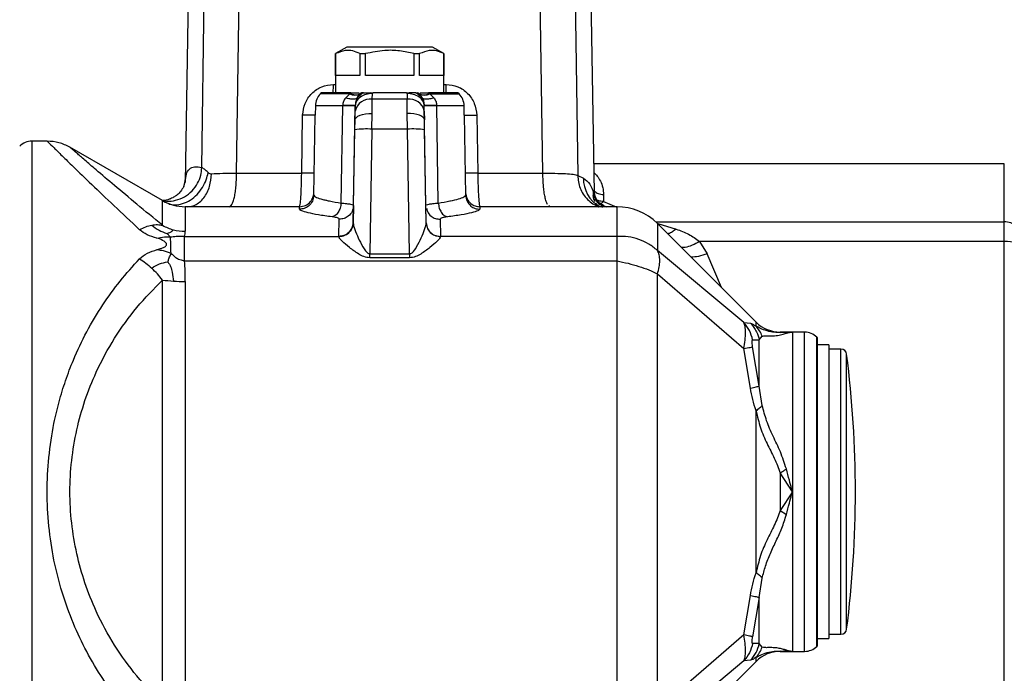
# Model space of a CAD drawing. Header units: millimetres. Extents: x 326 to 3842, y 152 to 2620.
# Tile 34 of 53: x 1568 to 1740, y 2306 to 2421. Entities that reach past the tile are written whole.
import ezdxf

# ---------------------------------------------------------------- set-up
doc = ezdxf.new("R2010")
doc.units = ezdxf.units.MM

msp = doc.modelspace()

# ---------------------------------------------------------------- linework, layer by layer
at = {"color": 7, "linetype": 'Continuous', "lineweight": 25}
for p, q in [((1597.57, 2441.11), (1596.72, 2392.15)), ((1599.66, 2394.8), (1600.33, 2441.11)), ((1605.76, 2393.82), (1606.48, 2441.11)), ((1659.46, 2393.82), (1658.73, 2441.11)), ((1664.88, 2441.11), (1665.57, 2393.4)), ((1668.52, 2390.34), (1667.64, 2441.11)), ((1625.11, 2415.93), (1623.11, 2414.78)), ((1640.11, 2415.93), (1625.11, 2415.93)), ((1642.11, 2414.78), (1640.11, 2415.93)), ((1623.11, 2414.78), (1623.11, 2407.93)), ((1623.11, 2414.78), (1623.12, 2414.78)), ((1623.12, 2410.93), (1623.12, 2414.78)), ((1627.37, 2414.78), (1627.37, 2410.93)), ((1627.37, 2414.78), (1628.36, 2414.78)), ((1628.36, 2410.93), (1628.36, 2414.78)), ((1636.85, 2414.78), (1636.85, 2410.93)), ((1636.85, 2414.78), (1637.85, 2414.78)), ((1637.85, 2410.93), (1637.85, 2414.78)), ((1642.09, 2414.78), (1642.09, 2410.93)), ((1642.09, 2414.78), (1642.11, 2414.78)), ((1642.11, 2407.93), (1642.11, 2414.78)), ((1627.37, 2410.93), (1623.12, 2410.93)), ((1636.85, 2410.93), (1628.36, 2410.93)), ((1642.09, 2410.93), (1637.85, 2410.93)), ((1620.66, 2407.93), (1620.44, 2407.72)), ((1625.79, 2407.93), (1620.66, 2407.93)), ((1625.6, 2407.72), (1624.83, 2407)), ((1625.64, 2407.77), (1625.6, 2407.72)), ((1625.79, 2407.93), (1625.64, 2407.77)), ((1626.91, 2407.04), (1627.43, 2407.76)), ((1627.45, 2407.77), (1627.61, 2407.93)), ((1628.04, 2407.93), (1628.24, 2407.93)), ((1629.2, 2407.93), (1629.73, 2407.93)), ((1629.52, 2404.3), (1629.55, 2406.77)), ((1629.55, 2406.77), (1629.57, 2407.77)), ((1635.66, 2406.77), (1629.55, 2406.77)), ((1629.73, 2407.93), (1629.57, 2407.77)), ((1635.49, 2407.93), (1629.73, 2407.93)), ((1635.65, 2407.77), (1635.49, 2407.93)), ((1635.49, 2407.93), (1636.02, 2407.93)), ((1636.02, 2407.93), (1635.65, 2407.77)), ((1635.65, 2407.77), (1635.66, 2406.77)), ((1635.69, 2404.3), (1635.66, 2406.77)), ((1637.61, 2407.93), (1637.77, 2407.77)), ((1637.61, 2407.93), (1637.65, 2407.93)), ((1639.57, 2407.77), (1639.43, 2407.93)), ((1644.55, 2407.93), (1639.43, 2407.93)), ((1639.62, 2407.72), (1639.57, 2407.77)), ((1640.38, 2407), (1639.62, 2407.72)), ((1644.77, 2407.72), (1644.55, 2407.93)), ((1619.57, 2405.65), (1619.54, 2403.99)), ((1624.1, 2388.58), (1624.36, 2405.65)), ((1624.36, 2405.65), (1624.36, 2405.67)), ((1626.26, 2388.15), (1626.57, 2405.65)), ((1626.57, 2405.7), (1626.55, 2404.7)), ((1626.57, 2405.7), (1626.57, 2405.65)), ((1638.66, 2404.7), (1638.65, 2405.7)), ((1638.65, 2405.7), (1638.65, 2405.65)), ((1638.95, 2388.15), (1638.65, 2405.65)), ((1640.85, 2405.65), (1640.85, 2405.67)), ((1641.12, 2388.58), (1640.85, 2405.65)), ((1645.68, 2403.99), (1645.65, 2405.65)), ((1617.17, 2393.83), (1617.34, 2403.99)), ((1619.29, 2389.95), (1619.54, 2403.99)), ((1626.49, 2401.43), (1626.52, 2403.16)), ((1626.52, 2403.16), (1626.55, 2404.7)), ((1629.49, 2401.54), (1629.52, 2404.3)), ((1635.72, 2401.54), (1635.69, 2404.3)), ((1638.66, 2404.7), (1638.69, 2403.16)), ((1638.72, 2401.43), (1638.69, 2403.16)), ((1645.68, 2403.99), (1645.92, 2389.95)), ((1647.87, 2403.99), (1648.05, 2393.83)), ((1626.21, 2385.08), (1626.49, 2401.43)), ((1629.49, 2401.54), (1629.11, 2379.68)), ((1635.72, 2401.54), (1629.49, 2401.54)), ((1636.1, 2379.68), (1635.72, 2401.54)), ((1639.01, 2385.08), (1638.72, 2401.43)), ((1572.54, 2399.43), (1569.85, 2399.43)), ((1592.75, 2389.01), (1576.54, 2398.36)), ((1740.36, 2395.43), (1668.44, 2395.43)), ((1605.76, 2393.82), (1617.17, 2393.83)), ((1665.57, 2393.4), (1666.56, 2392.95)), ((1668.36, 2390.35), (1668.52, 2390.42)), ((1610.56, 2387.93), (1596.75, 2387.93)), ((1616.8, 2387.93), (1610.56, 2387.93)), ((1616.79, 2387.5), (1616.8, 2387.93)), ((1626.26, 2388.15), (1626.21, 2385.1)), ((1639.01, 2385.1), (1638.95, 2388.15)), ((1648.41, 2387.93), (1648.42, 2387.5)), ((1654.65, 2387.93), (1648.41, 2387.93)), ((1672.46, 2387.93), (1654.65, 2387.93)), ((1660.74, 2387.93), (1660.51, 2388.12)), ((1668.85, 2388.39), (1668.75, 2388.55)), ((1670.09, 2388.14), (1669.92, 2388.07)), ((1670.09, 2388.14), (1670.6, 2387.93)), ((1623.71, 2382.72), (1623.76, 2385.73)), ((1626.21, 2385.1), (1626.21, 2385.08)), ((1639.01, 2385.08), (1639.01, 2385.1)), ((1641.45, 2385.73), (1641.5, 2382.72)), ((1696.85, 2367.69), (1679.54, 2385)), ((1740.36, 2381.84), (1740.36, 2385.28)), ((1596.61, 2378.44), (1596.61, 2382.72)), ((1596.61, 2382.72), (1623.71, 2382.72)), ((1623.71, 2382.71), (1623.71, 2382.72)), ((1641.5, 2382.72), (1641.51, 2382.71)), ((1672.46, 2382.72), (1641.5, 2382.72)), ((1686.95, 2381.84), (1688.27, 2379.67)), ((1740.36, 2381.84), (1686.95, 2381.84)), ((1740.36, 2294.03), (1740.36, 2381.84)), ((1629.11, 2379.68), (1636.1, 2379.68)), ((1636.1, 2378.96), (1629.11, 2378.96)), ((1694.69, 2367.61), (1679.54, 2380.28)), ((1596.61, 2378.44), (1672.46, 2378.44)), ((1672.46, 2297.43), (1672.46, 2378.44)), ((1679.54, 2299.7), (1679.54, 2376.17)), ((1679.54, 2376.17), (1694.69, 2363.04)), ((1592.75, 2300.8), (1592.75, 2375.07)), ((1596.75, 2374.82), (1596.75, 2301.05)), ((1694.69, 2367.61), (1695.86, 2367.5)), ((1697.41, 2364.56), (1697.91, 2365.2)), ((1703.21, 2365.93), (1701.09, 2365.93)), ((1701.09, 2365.89), (1703.21, 2365.93)), ((1705.36, 2365.93), (1703.21, 2365.93)), ((1703.21, 2365.93), (1703.21, 2337.93)), ((1696.24, 2364.56), (1697.41, 2364.56)), ((1697.41, 2356.47), (1697.41, 2364.56)), ((1707.61, 2364.93), (1707.49, 2365.06)), ((1707.61, 2337.93), (1707.61, 2364.93)), ((1709.61, 2363.68), (1707.61, 2363.68)), ((1709.61, 2363.68), (1709.61, 2312.18)), ((1695.86, 2356.13), (1694.69, 2363.04)), ((1697.41, 2356.47), (1696.24, 2363.37)), ((1711.73, 2362.93), (1709.61, 2362.93)), ((1697.91, 2353.08), (1697.41, 2356.47)), ((1696.85, 2323.72), (1696.85, 2352.15)), ((1701.09, 2341.24), (1701.09, 2334.63)), ((1703.21, 2337.93), (1701.09, 2341.24)), ((1703.21, 2337.93), (1701.09, 2334.63)), ((1703.21, 2337.93), (1703.21, 2309.93)), ((1707.61, 2310.93), (1707.61, 2337.93)), ((1701.09, 2334.63), (1702.15, 2333.93)), ((1697.41, 2319.4), (1697.91, 2322.79)), ((1694.69, 2312.82), (1695.86, 2319.74)), ((1697.41, 2319.4), (1696.24, 2312.5)), ((1697.41, 2311.3), (1697.41, 2319.4)), ((1694.69, 2312.82), (1679.54, 2299.7)), ((1707.61, 2312.18), (1709.61, 2312.18)), ((1709.61, 2312.93), (1711.73, 2312.93)), ((1697.41, 2311.3), (1696.24, 2311.31)), ((1697.91, 2310.67), (1697.41, 2311.3)), ((1703.21, 2309.93), (1701.09, 2309.97)), ((1701.09, 2309.93), (1703.21, 2309.93)), ((1703.21, 2309.93), (1705.36, 2309.93)), ((1707.49, 2310.81), (1707.61, 2310.93)), ((1694.69, 2308.26), (1679.54, 2295.59)), ((1689.03, 2300.36), (1696.85, 2308.18)), ((1695.86, 2308.37), (1694.69, 2308.26))]:
    msp.add_line(p, q, dxfattribs=at)
at = {"color": 8, "linetype": 'Continuous', "lineweight": 25}
for p, q in [((1622.73, 2409.39), (1623.11, 2409.39)), ((1642.11, 2409.39), (1642.48, 2409.39)), ((1625.6, 2407.72), (1620.44, 2407.72)), ((1639.62, 2407.72), (1644.77, 2407.72)), ((1624.36, 2405.65), (1619.57, 2405.65)), ((1645.65, 2405.65), (1640.85, 2405.65)), ((1569.85, 2399.43), (1569.85, 2276.43)), ((1740.36, 2385.28), (1740.36, 2395.43)), ((1596.93, 2393.64), (1596.77, 2392.72)), ((1592.75, 2384.67), (1592.75, 2389.01)), ((1596.75, 2387.93), (1596.75, 2383.62)), ((1669.92, 2388.07), (1669.87, 2387.82)), ((1670.11, 2388.84), (1672.29, 2387.93)), ((1672.46, 2382.72), (1672.46, 2387.93)), ((1679.25, 2385.28), (1740.36, 2385.28)), ((1679.54, 2385), (1679.54, 2380.28)), ((1679.62, 2385), (1682.83, 2384)), ((1690.79, 2373.75), (1688.27, 2379.67)), ((1696.85, 2366.97), (1696.85, 2367.69)), ((1701.09, 2365.93), (1701.09, 2365.89)), ((1705.36, 2309.93), (1705.36, 2365.93)), ((1707.49, 2310.81), (1707.49, 2365.06)), ((1711.73, 2337.93), (1711.73, 2362.93)), ((1712.72, 2313.81), (1712.72, 2362.06)), ((1711.73, 2312.93), (1711.73, 2337.93)), ((1701.09, 2309.97), (1701.09, 2309.93)), ((1696.85, 2308.18), (1696.85, 2308.9))]:
    msp.add_line(p, q, dxfattribs=at)
at = {"color": 7, "linetype": 'Continuous', "lineweight": 25, "flags": 128}
for points in [[(1626.52, 2403.16), (1626.58, 2403.39), (1626.76, 2403.61), (1627.04, 2403.81), (1627.41, 2403.99), (1627.86, 2404.13), (1628.38, 2404.23), (1628.94, 2404.29), (1629.52, 2404.3)], [(1638.69, 2403.16), (1638.63, 2403.39), (1638.46, 2403.61), (1638.18, 2403.81), (1637.8, 2403.99), (1637.35, 2404.13), (1636.83, 2404.23), (1636.27, 2404.29), (1635.69, 2404.3)], [(1670.11, 2390.07), (1670.11, 2389.92), (1670.11, 2389.77), (1670.11, 2389.62), (1670.11, 2389.47), (1670.11, 2389.31), (1670.11, 2389.16), (1670.11, 2389), (1670.11, 2388.84)]]:
    msp.add_lwpolyline(points, dxfattribs=at)
at = {"color": 8, "linetype": 'Continuous', "lineweight": 25, "flags": 128}
msp.add_lwpolyline([(1596.49, 2391.47), (1596.71, 2392.12), (1596.93, 2393.64)], dxfattribs=at)
at = {"color": 7, "linetype": 'Continuous', "lineweight": 25}
for centre, radius, start, end in [((1622.57, 2405.6), 3, 135, 179), ((1626.48, 2409.25), 1.77, 239.9043, 302.3172), ((1629.15, 2404.14), 2.67, 81.4777, 167.7149), ((1628.44, 2405.58), 1.87, 121.4559, 176.2548), ((1629.57, 2405.65), 3, 157, 179), ((1629.57, 2405.65), 3, 135, 157), ((1628.17, 2407.05), 1.02, 120.0629, 134.937), ((1629.47, 2404.08), 3.69, 88.4823, 122.976), ((1627.94, 2404.53), 3.63, 63.3427, 69.7155), ((1635.74, 2404.08), 3.69, 57.024, 91.5177), ((1636.06, 2404.14), 2.67, 12.2864, 98.5211), ((1637.05, 2407.05), 1.02, 45.063, 59.9371), ((1636.78, 2405.58), 1.87, 3.7452, 58.5441), ((1635.65, 2405.65), 3, 23, 45), ((1638.73, 2409.25), 1.77, 237.6828, 300.0957), ((1635.65, 2405.65), 3, 1, 23), ((1642.65, 2405.6), 3, 1, 45), ((1628.49, 2387.12), 14.45, 86.0374, 97.9589), ((1636.72, 2387.12), 14.45, 82.0411, 93.9626), ((1569.85, 2396.43), 3, 90, 135), ((1596.75, 2395.93), 8, 240, 270), ((1672.46, 2377.93), 10, 45, 90), ((1596.73, 2391.75), 8.12, 240.692, 255.4039), ((1740.39, 2382.1), 3.18, 48.7224, 90.4512), ((1596.75, 2391.83), 8.21, 255.3948, 270.005), ((1740.47, 2376.39), 5.45, 68.2867, 91.1006), ((1596.34, 2402.43), 27.59, 262.5324, 266.5579), ((1596.74, 2408.51), 33.69, 266.4995, 270.0231), ((1701.09, 2371.93), 6, 225, 270), ((1705.36, 2362.93), 3, 45, 90), ((1711.73, 2361.93), 1, 7.2954, 90), ((1524.26, 2337.93), 190, 352.7046, 7.2954), ((1711.73, 2313.93), 1, 270, 352.7046), ((1701.09, 2303.93), 6, 90, 135), ((1705.36, 2312.93), 3, 270, 315)]:
    msp.add_arc(centre, radius, start, end, dxfattribs=at)
at = {"color": 8, "linetype": 'Continuous', "lineweight": 25}
msp.add_arc((1672.41, 2392.92), 5.85, 179.6617, 238.3815, dxfattribs=at)
at = {"color": 7, "linetype": 'Continuous', "lineweight": 25}
for points, knots in [([(1627.37, 2414.78), (1626.95, 2414.96), (1626.11, 2415.34), (1624.67, 2415.43), (1623.68, 2415.01), (1623.12, 2414.78)], [0, 0, 0, 0, 0.297437, 0.601819, 1, 1, 1, 1]), ([(1636.85, 2414.78), (1636.02, 2414.96), (1634.34, 2415.34), (1631.45, 2415.43), (1629.48, 2415.01), (1628.36, 2414.78)], [0, 0, 0, 0, 0.29744, 0.601821, 1, 1, 1, 1]), ([(1642.09, 2414.78), (1641.67, 2414.96), (1640.83, 2415.34), (1639.39, 2415.43), (1638.41, 2415.01), (1637.85, 2414.78)], [0, 0, 0, 0, 0.297442, 0.601825, 1, 1, 1, 1]), ([(1617.34, 2403.99), (1617.43, 2404.69), (1617.61, 2406.1), (1618.85, 2407.88), (1620.62, 2409.14), (1622.03, 2409.31), (1622.73, 2409.39)], [0, 0, 0, 0, 0.250059, 0.499894, 0.74954, 1, 1, 1, 1]), ([(1642.48, 2409.39), (1643.18, 2409.31), (1644.59, 2409.14), (1646.36, 2407.89), (1647.6, 2406.11), (1647.78, 2404.69), (1647.87, 2403.99)], [0, 0, 0, 0, 0.249909, 0.499668, 0.7493887, 1, 1, 1, 1]), ([(1624.83, 2407), (1624.7, 2406.8), (1624.44, 2406.39), (1624.39, 2405.91), (1624.36, 2405.67)], [0, 0, 0, 0, 0.507466, 1, 1, 1, 1]), ([(1626.91, 2407.04), (1626.85, 2406.97), (1626.72, 2406.83), (1626.27, 2406.76), (1625.65, 2406.81), (1625.1, 2406.94), (1624.83, 2407)], [0, 0, 0, 0, 0.247471, 0.500001, 0.75252, 1, 1, 1, 1]), ([(1625.64, 2407.77), (1626.08, 2407.64), (1626.87, 2407.41), (1627.27, 2407.66), (1627.45, 2407.77)], [0, 0, 0, 0, 0.559997, 1, 1, 1, 1]), ([(1625.79, 2407.93), (1625.95, 2407.93), (1626.45, 2407.93), (1627.02, 2407.93), (1627.2, 2407.93), (1627.26, 2407.93)], [0, 0, 0, 0, 0.256438, 0.7741, 1, 1, 1, 1]), ([(1626.91, 2407.04), (1626.81, 2406.83), (1626.63, 2406.44), (1626.59, 2405.94), (1626.57, 2405.7)], [0, 0, 0, 0, 0.526864, 1, 1, 1, 1]), ([(1627.41, 2407.48), (1627.32, 2407.41), (1627.17, 2407.31), (1627, 2407.15), (1626.89, 2407), (1626.83, 2406.89), (1626.81, 2406.82)], [0, 0, 0, 0, 0.3494401, 0.5563992, 0.7614329, 1, 1, 1, 1]), ([(1628, 2407.93), (1627.94, 2407.89), (1627.82, 2407.82), (1627.67, 2407.7), (1627.54, 2407.59), (1627.45, 2407.52), (1627.41, 2407.48)], [0, 0, 0, 0, 0.318874, 0.534505, 0.762583, 1, 1, 1, 1]), ([(1627.46, 2407.18), (1627.44, 2407.24), (1627.42, 2407.35), (1627.41, 2407.44), (1627.41, 2407.48)], [0, 0, 0, 0, 0.519354, 1, 1, 1, 1]), ([(1627.52, 2407.93), (1627.52, 2407.93), (1627.62, 2407.93), (1627.61, 2407.93), (1627.61, 2407.93)], [0, 0, 0, 0, 0.078008, 1, 1, 1, 1]), ([(1628, 2407.93), (1627.94, 2407.93), (1627.77, 2407.93), (1627.7, 2407.93), (1627.66, 2407.93)], [0, 0, 0, 0, 0.414867, 1, 1, 1, 1]), ([(1628, 2407.93), (1628.18, 2407.93), (1628.51, 2407.93), (1628.97, 2407.93), (1629.2, 2407.93)], [0, 0, 0, 0, 0.520741, 1, 1, 1, 1]), ([(1637.21, 2407.93), (1637.12, 2407.93), (1636.91, 2407.93), (1636.49, 2407.93), (1636.15, 2407.93), (1636.02, 2407.93)], [0, 0, 0, 0, 0.275633, 0.712807, 1, 1, 1, 1]), ([(1637.21, 2407.93), (1637.28, 2407.89), (1637.39, 2407.82), (1637.54, 2407.7), (1637.68, 2407.59), (1637.76, 2407.52), (1637.8, 2407.48)], [0, 0, 0, 0, 0.318874, 0.534505, 0.762583, 1, 1, 1, 1]), ([(1637.21, 2407.93), (1637.27, 2407.93), (1637.43, 2407.93), (1637.51, 2407.93), (1637.56, 2407.93)], [0, 0, 0, 0, 0.413852, 1, 1, 1, 1]), ([(1637.75, 2407.18), (1637.77, 2407.24), (1637.8, 2407.35), (1637.8, 2407.44), (1637.8, 2407.48)], [0, 0, 0, 0, 0.519354, 1, 1, 1, 1]), ([(1637.77, 2407.77), (1638, 2407.64), (1638.42, 2407.41), (1639.22, 2407.66), (1639.57, 2407.77)], [0, 0, 0, 0, 0.560005, 1, 1, 1, 1]), ([(1637.8, 2407.48), (1637.9, 2407.41), (1638.04, 2407.31), (1638.21, 2407.15), (1638.33, 2407), (1638.38, 2406.89), (1638.41, 2406.82)], [0, 0, 0, 0, 0.3494401, 0.5563992, 0.7614329, 1, 1, 1, 1]), ([(1637.96, 2407.93), (1637.97, 2407.93), (1638.11, 2407.93), (1638.65, 2407.93), (1639.22, 2407.93), (1639.43, 2407.93)], [0, 0, 0, 0, 0.07894, 0.664836, 1, 1, 1, 1]), ([(1640.38, 2407), (1640.11, 2406.94), (1639.57, 2406.81), (1638.95, 2406.76), (1638.49, 2406.83), (1638.37, 2406.97), (1638.31, 2407.04)], [0, 0, 0, 0, 0.24748, 0.500002, 0.752524, 1, 1, 1, 1]), ([(1638.31, 2407.04), (1638.4, 2406.83), (1638.58, 2406.44), (1638.62, 2405.94), (1638.65, 2405.7)], [0, 0, 0, 0, 0.526486, 1, 1, 1, 1]), ([(1640.38, 2407), (1640.51, 2406.8), (1640.77, 2406.39), (1640.83, 2405.91), (1640.85, 2405.67)], [0, 0, 0, 0, 0.507497, 1, 1, 1, 1]), ([(1626.57, 2405.7), (1626.54, 2405.7), (1626.48, 2405.68), (1626.03, 2405.67), (1625.33, 2405.67), (1624.68, 2405.67), (1624.36, 2405.67)], [0, 0, 0, 0, 0.24691, 0.499997, 0.753094, 1, 1, 1, 1]), ([(1626.57, 2405.65), (1626.54, 2405.65), (1626.48, 2405.64), (1626.03, 2405.64), (1625.33, 2405.64), (1624.68, 2405.65), (1624.36, 2405.65)], [0, 0, 0, 0, 0.246915, 0.499998, 0.753095, 1, 1, 1, 1]), ([(1640.85, 2405.67), (1640.53, 2405.67), (1639.88, 2405.67), (1639.19, 2405.67), (1638.73, 2405.68), (1638.67, 2405.7), (1638.65, 2405.7)], [0, 0, 0, 0, 0.246906, 0.500003, 0.75309, 1, 1, 1, 1]), ([(1640.85, 2405.65), (1640.53, 2405.65), (1639.88, 2405.64), (1639.19, 2405.64), (1638.73, 2405.64), (1638.67, 2405.65), (1638.65, 2405.65)], [0, 0, 0, 0, 0.246905, 0.500002, 0.753085, 1, 1, 1, 1]), ([(1619.54, 2403.99), (1619.5, 2403.98), (1619.42, 2403.97), (1618.84, 2403.97), (1618.12, 2403.98), (1617.6, 2403.98), (1617.34, 2403.99)], [0, 0, 0, 0, 0.279668, 0.559353, 0.779682, 1, 1, 1, 1]), ([(1645.68, 2403.99), (1645.72, 2403.98), (1645.8, 2403.97), (1646.37, 2403.97), (1647.09, 2403.98), (1647.61, 2403.98), (1647.87, 2403.99)], [0, 0, 0, 0, 0.279668, 0.559353, 0.779682, 1, 1, 1, 1]), ([(1576.54, 2398.36), (1575.91, 2398.67), (1574.65, 2399.29), (1573.25, 2399.39), (1572.54, 2399.43)], [0, 0, 0, 0, 0.500002, 1, 1, 1, 1]), ([(1572.54, 2399.43), (1572.6, 2399.38), (1572.72, 2399.26), (1573.65, 2398.34), (1575.1, 2396.92), (1577.26, 2394.81), (1580.28, 2391.9), (1584.18, 2388.18), (1587.22, 2385.33), (1588.75, 2383.9)], [0, 0, 0, 0, 0.125056, 0.251475, 0.375036, 0.502176, 0.666329, 0.832143, 1, 1, 1, 1]), ([(1592.75, 2384.67), (1591.23, 2385.92), (1588.2, 2388.42), (1584.3, 2391.7), (1581.27, 2394.28), (1579.1, 2396.14), (1577.65, 2397.4), (1576.72, 2398.21), (1576.6, 2398.31), (1576.54, 2398.36)], [0, 0, 0, 0, 0.17002, 0.337447, 0.502195, 0.628764, 0.751515, 0.876498, 1, 1, 1, 1]), ([(1596.93, 2393.64), (1597.09, 2393.98), (1597.41, 2394.64), (1598.33, 2395.03), (1599.22, 2394.88), (1599.66, 2394.8)], [0, 0, 0, 0, 0.333473, 0.666691, 1, 1, 1, 1]), ([(1600.77, 2393.92), (1600.53, 2394.14), (1600.06, 2394.56), (1599.79, 2394.72), (1599.66, 2394.8)], [0, 0, 0, 0, 0.50388, 1, 1, 1, 1]), ([(1600.77, 2393.92), (1600.86, 2393.86), (1601.03, 2393.73), (1601.24, 2393.71), (1601.34, 2393.71)], [0, 0, 0, 0, 0.508217, 1, 1, 1, 1]), ([(1601.34, 2393.71), (1601.97, 2393.74), (1603.22, 2393.8), (1604.91, 2393.82), (1605.76, 2393.82)], [0, 0, 0, 0, 0.50125, 1, 1, 1, 1]), ([(1604.48, 2387.93), (1604.64, 2388), (1604.88, 2388.12), (1605.18, 2388.85), (1605.38, 2389.6), (1605.55, 2390.55), (1605.71, 2391.93), (1605.74, 2393.08), (1605.76, 2393.82)], [0, 0, 0, 0, 0.239605, 0.368454, 0.500001, 0.631549, 0.760399, 1, 1, 1, 1]), ([(1616.8, 2387.93), (1616.84, 2388.02), (1616.92, 2388.21), (1617.03, 2389.56), (1617.13, 2391.5), (1617.15, 2393.05), (1617.17, 2393.83)], [0, 0, 0, 0, 0.249661, 0.499502, 0.749663, 1, 1, 1, 1]), ([(1619.36, 2393.83), (1619.33, 2393.82), (1619.26, 2393.81), (1618.77, 2393.81), (1618.05, 2393.81), (1617.46, 2393.82), (1617.17, 2393.83)], [0, 0, 0, 0, 0.250005, 0.499997, 0.749999, 1, 1, 1, 1]), ([(1648.05, 2393.83), (1647.75, 2393.82), (1647.16, 2393.81), (1646.44, 2393.81), (1645.95, 2393.81), (1645.88, 2393.82), (1645.85, 2393.83)], [0, 0, 0, 0, 0.250001, 0.500004, 0.749995, 1, 1, 1, 1]), ([(1648.05, 2393.83), (1648.06, 2393.05), (1648.09, 2391.5), (1648.18, 2389.56), (1648.29, 2388.2), (1648.37, 2388.02), (1648.41, 2387.93)], [0, 0, 0, 0, 0.250722, 0.501005, 0.750758, 1, 1, 1, 1]), ([(1648.05, 2393.83), (1649.58, 2393.83), (1652.4, 2393.83), (1656.2, 2393.83), (1658.46, 2393.83), (1659.46, 2393.82)], [0, 0, 0, 0, 0.40197, 0.735305, 1, 1, 1, 1]), ([(1659.46, 2393.82), (1660.18, 2393.82), (1661.64, 2393.8), (1663.47, 2393.75), (1664.89, 2393.64), (1665.35, 2393.48), (1665.57, 2393.4)], [0, 0, 0, 0, 0.24822, 0.497504, 0.748089, 1, 1, 1, 1]), ([(1666.56, 2392.95), (1666.97, 2392.64), (1667.81, 2391.99), (1668.17, 2390.9), (1668.36, 2390.35)], [0, 0, 0, 0, 0.485733, 1, 1, 1, 1]), ([(1596.49, 2391.47), (1596.33, 2391.19), (1596.06, 2390.69), (1595.44, 2390.07), (1594.93, 2389.71), (1594.5, 2389.47), (1594.11, 2389.3), (1593.62, 2389.13), (1593.09, 2389.02), (1592.87, 2389.01), (1592.75, 2389)], [0, 0, 0, 0, 0.186226, 0.321301, 0.404584, 0.458103, 0.542128, 0.660249, 0.812738, 1, 1, 1, 1]), ([(1619.29, 2389.95), (1619.24, 2389.59), (1619.14, 2388.86), (1618.47, 2388.06), (1617.65, 2387.58), (1617.08, 2387.53), (1616.79, 2387.5)], [0, 0, 0, 0, 0.279629, 0.559252, 0.779627, 1, 1, 1, 1]), ([(1616.8, 2387.93), (1617.16, 2387.98), (1617.89, 2388.07), (1618.71, 2388.73), (1619.2, 2389.53), (1619.27, 2390.1), (1619.3, 2390.39)], [0, 0, 0, 0, 0.2796246, 0.5592544, 0.7796259, 1, 1, 1, 1]), ([(1619.29, 2389.95), (1619.35, 2389.85), (1619.47, 2389.67), (1620.3, 2389.37), (1621.15, 2389.14), (1621.66, 2389.02), (1621.95, 2388.96), (1622.63, 2388.82), (1623.38, 2388.7), (1624.1, 2388.58)], [0, 0, 0, 0, 0.249772, 0.49923, 0.624836, 0.711227, 0.736659, 0.750239, 1, 1, 1, 1]), ([(1641.12, 2388.58), (1641.83, 2388.7), (1642.59, 2388.82), (1643.76, 2389.07), (1644.77, 2389.32), (1645.74, 2389.67), (1645.86, 2389.85), (1645.92, 2389.95)], [0, 0, 0, 0, 0.250058, 0.263542, 0.499806, 0.750392, 1, 1, 1, 1]), ([(1645.91, 2390.39), (1645.97, 2390.03), (1646.07, 2389.3), (1646.74, 2388.5), (1647.56, 2388.02), (1648.13, 2387.96), (1648.41, 2387.93)], [0, 0, 0, 0, 0.279628, 0.559253, 0.779627, 1, 1, 1, 1]), ([(1645.92, 2389.95), (1645.97, 2389.59), (1646.08, 2388.86), (1646.75, 2388.06), (1647.56, 2387.58), (1648.13, 2387.53), (1648.42, 2387.5)], [0, 0, 0, 0, 0.279631, 0.559256, 0.779633, 1, 1, 1, 1]), ([(1668.36, 2390.35), (1668.39, 2390.1), (1668.44, 2389.62), (1668.78, 2388.96), (1669.27, 2388.4), (1669.71, 2388.18), (1669.92, 2388.07)], [0, 0, 0, 0, 0.250004, 0.500009, 0.750006, 1, 1, 1, 1]), ([(1670.09, 2388.14), (1669.84, 2388.27), (1669.36, 2388.52), (1668.71, 2389.29), (1668.6, 2389.99), (1668.52, 2390.42)], [0, 0, 0, 0, 0.280813, 0.561623, 1, 1, 1, 1]), ([(1624.1, 2388.58), (1624.05, 2388.28), (1623.96, 2387.68), (1623.58, 2386.92), (1623.08, 2386.35), (1622.7, 2386.22), (1622.5, 2386.15)], [0, 0, 0, 0, 0.25, 0.500004, 0.749999, 1, 1, 1, 1]), ([(1626.26, 2388.15), (1626.21, 2387.79), (1626.1, 2387.08), (1625.43, 2386.28), (1624.62, 2385.81), (1624.05, 2385.76), (1623.76, 2385.73)], [0, 0, 0, 0, 0.2796267, 0.5592558, 0.7796271, 1, 1, 1, 1]), ([(1624.1, 2388.58), (1624.42, 2388.55), (1625.06, 2388.49), (1625.74, 2388.39), (1626.18, 2388.27), (1626.23, 2388.19), (1626.26, 2388.15)], [0, 0, 0, 0, 0.249943, 0.500375, 0.749985, 1, 1, 1, 1]), ([(1641.12, 2388.58), (1641.16, 2388.28), (1641.25, 2387.68), (1641.63, 2386.92), (1642.13, 2386.35), (1642.52, 2386.22), (1642.71, 2386.15)], [0, 0, 0, 0, 0.25, 0.500004, 0.749999, 1, 1, 1, 1]), ([(1669.4, 2387.93), (1669.19, 2388.08), (1668.93, 2388.27), (1668.87, 2388.37), (1668.85, 2388.39)], [0, 0, 0, 0, 0.786805, 1, 1, 1, 1]), ([(1670.11, 2388.84), (1669.95, 2388.7), (1669.63, 2388.42), (1669.34, 2388.48), (1669.19, 2388.5)], [0, 0, 0, 0, 0.494869, 1, 1, 1, 1]), ([(1622.5, 2386.15), (1621.66, 2386.26), (1619.98, 2386.49), (1618.2, 2386.87), (1617.01, 2387.22), (1616.87, 2387.4), (1616.79, 2387.5)], [0, 0, 0, 0, 0.249413, 0.499626, 0.748742, 1, 1, 1, 1]), ([(1623.76, 2385.73), (1623.75, 2385.77), (1623.72, 2385.85), (1623.46, 2385.97), (1623.06, 2386.07), (1622.69, 2386.12), (1622.5, 2386.15)], [0, 0, 0, 0, 0.250481, 0.500088, 0.750091, 1, 1, 1, 1]), ([(1642.71, 2386.15), (1642.52, 2386.12), (1642.15, 2386.07), (1641.76, 2385.97), (1641.5, 2385.85), (1641.47, 2385.77), (1641.45, 2385.73)], [0, 0, 0, 0, 0.2504351, 0.5000874, 0.750083, 1, 1, 1, 1]), ([(1648.42, 2387.5), (1648.35, 2387.41), (1648.2, 2387.22), (1647.02, 2386.87), (1645.24, 2386.5), (1643.56, 2386.27), (1642.71, 2386.15)], [0, 0, 0, 0, 0.249363, 0.499569, 0.74876, 1, 1, 1, 1]), ([(1588.75, 2383.9), (1589.11, 2384.09), (1589.84, 2384.45), (1590.53, 2384.62), (1590.88, 2384.7)], [0, 0, 0, 0, 0.496116, 1, 1, 1, 1]), ([(1590.88, 2384.7), (1591.22, 2384.75), (1591.89, 2384.84), (1592.46, 2384.72), (1592.75, 2384.67)], [0, 0, 0, 0, 0.5038902, 1, 1, 1, 1]), ([(1590.88, 2384.7), (1591.28, 2384.37), (1592.06, 2383.74), (1593.06, 2383.41), (1593.54, 2383.26)], [0, 0, 0, 0, 0.521669, 1, 1, 1, 1]), ([(1626.21, 2385.1), (1626.16, 2384.75), (1626.05, 2384.05), (1625.38, 2383.27), (1624.56, 2382.8), (1623.99, 2382.75), (1623.71, 2382.72)], [0, 0, 0, 0, 0.279628, 0.559252, 0.779625, 1, 1, 1, 1]), ([(1623.71, 2382.71), (1624.07, 2382.76), (1624.8, 2382.84), (1625.61, 2383.48), (1626.11, 2384.26), (1626.17, 2384.81), (1626.21, 2385.08)], [0, 0, 0, 0, 0.2796275, 0.5592549, 0.7796287, 1, 1, 1, 1]), ([(1626.21, 2385.08), (1626.22, 2384.93), (1626.25, 2384.6), (1626.55, 2383.72), (1627.07, 2382.47), (1627.71, 2381.17), (1628.26, 2380.28), (1628.62, 2379.88), (1628.86, 2379.73), (1629, 2379.68), (1629.08, 2379.68), (1629.11, 2379.68)], [0, 0, 0, 0, 0.114583, 0.249826, 0.499258, 0.748993, 0.874027, 0.936567, 0.970862, 0.985839, 1, 1, 1, 1]), ([(1636.1, 2379.68), (1636.14, 2379.68), (1636.21, 2379.68), (1636.36, 2379.73), (1636.84, 2380.05), (1637.42, 2381.06), (1638.15, 2382.46), (1638.67, 2383.73), (1638.96, 2384.6), (1638.99, 2384.93), (1639.01, 2385.08)], [0, 0, 0, 0, 0.014061, 0.02892, 0.062876, 0.250142, 0.500234, 0.750139, 0.885392, 1, 1, 1, 1]), ([(1639.06, 2384.62), (1639.05, 2384.64), (1639.03, 2384.66), (1639.01, 2384.65), (1639, 2384.65)], [0, 0, 0, 0, 0.824893, 1, 1, 1, 1]), ([(1639.01, 2385.1), (1639.06, 2384.75), (1639.16, 2384.05), (1639.83, 2383.27), (1640.65, 2382.8), (1641.22, 2382.75), (1641.5, 2382.72)], [0, 0, 0, 0, 0.279628, 0.559252, 0.779625, 1, 1, 1, 1]), ([(1639.01, 2385.08), (1639.06, 2384.73), (1639.16, 2384.03), (1639.83, 2383.26), (1640.65, 2382.79), (1641.22, 2382.74), (1641.51, 2382.71)], [0, 0, 0, 0, 0.279628, 0.559251, 0.779628, 1, 1, 1, 1]), ([(1591.8, 2382.43), (1591.2, 2382.6), (1590.02, 2382.94), (1589.17, 2383.58), (1588.75, 2383.9)], [0, 0, 0, 0, 0.5022366, 1, 1, 1, 1]), ([(1591.8, 2382.43), (1592.22, 2382.51), (1592.93, 2382.66), (1593.78, 2382.64), (1594.12, 2382.63)], [0, 0, 0, 0, 0.598062, 1, 1, 1, 1]), ([(1591.85, 2380.4), (1592.11, 2380.48), (1592.59, 2380.6), (1593.11, 2380.83), (1593.38, 2381.04), (1593.49, 2381.2), (1593.5, 2381.36), (1593.44, 2381.53), (1593.07, 2381.89), (1592.49, 2382.21), (1591.94, 2382.38), (1591.8, 2382.43)], [0, 0, 0, 0, 0.185482, 0.331756, 0.388355, 0.445379, 0.48979, 0.534074, 0.60722, 0.896745, 1, 1, 1, 1]), ([(1593.54, 2383.26), (1593.72, 2383.3), (1594.05, 2383.38), (1594.45, 2383.63), (1594.58, 2383.78), (1594.68, 2383.89)], [0, 0, 0, 0, 0.238088, 0.447453, 1, 1, 1, 1]), ([(1594.12, 2382.63), (1594.06, 2382.7), (1593.95, 2382.81), (1593.8, 2382.97), (1593.67, 2383.11), (1593.58, 2383.21), (1593.54, 2383.26)], [0, 0, 0, 0, 0.333188, 0.556034, 0.780087, 1, 1, 1, 1]), ([(1594.12, 2382.63), (1594.48, 2382.67), (1595.17, 2382.76), (1595.92, 2382.78), (1596.43, 2382.75), (1596.55, 2382.73), (1596.61, 2382.72)], [0, 0, 0, 0, 0.437634, 0.864498, 0.931793, 1, 1, 1, 1]), ([(1594.26, 2379.75), (1594.25, 2380.38), (1594.24, 2381.63), (1594.16, 2382.3), (1594.12, 2382.63)], [0, 0, 0, 0, 0.500405, 1, 1, 1, 1]), ([(1596.61, 2382.72), (1596.67, 2382.88), (1596.79, 2383.18), (1596.75, 2383.47), (1596.75, 2383.62), (1596.75, 2383.62)], [0, 0, 0, 0, 0.506541, 0.975858, 1, 1, 1, 1]), ([(1629.11, 2378.96), (1628.76, 2379.01), (1628.06, 2379.11), (1626.85, 2379.8), (1625.52, 2380.77), (1624.41, 2381.74), (1623.8, 2382.39), (1623.74, 2382.61), (1623.71, 2382.71)], [0, 0, 0, 0, 0.125292, 0.250818, 0.500617, 0.749861, 0.88224, 1, 1, 1, 1]), ([(1641.51, 2382.71), (1641.48, 2382.61), (1641.41, 2382.39), (1640.81, 2381.74), (1639.69, 2380.77), (1638.36, 2379.8), (1637.15, 2379.11), (1636.45, 2379.01), (1636.1, 2378.96)], [0, 0, 0, 0, 0.117912, 0.250498, 0.499579, 0.749462, 0.87489, 1, 1, 1, 1]), ([(1672.46, 2378.44), (1672.46, 2378.94), (1672.46, 2379.94), (1672.46, 2381.2), (1672.46, 2382.2), (1672.46, 2382.55), (1672.46, 2382.72)], [0, 0, 0, 0, 0.250002, 0.5, 0.749998, 1, 1, 1, 1]), ([(1679.54, 2380.28), (1679.05, 2380.67), (1678.07, 2381.45), (1676.31, 2382.24), (1674.43, 2382.72), (1673.12, 2382.72), (1672.46, 2382.72)], [0, 0, 0, 0, 0.249919, 0.499906, 0.74994, 1, 1, 1, 1]), ([(1682.83, 2384), (1683.58, 2383.73), (1685.05, 2383.2), (1686.32, 2382.29), (1686.95, 2381.84)], [0, 0, 0, 0, 0.506667, 1, 1, 1, 1]), ([(1588.75, 2378.79), (1589.18, 2379.15), (1590.04, 2379.87), (1591.24, 2380.23), (1591.85, 2380.4)], [0, 0, 0, 0, 0.497653, 1, 1, 1, 1]), ([(1591.85, 2380.4), (1592.2, 2380.36), (1593.04, 2380.26), (1593.81, 2379.94), (1594.26, 2379.75)], [0, 0, 0, 0, 0.418273, 1, 1, 1, 1]), ([(1593.69, 2378.26), (1593.76, 2378.44), (1593.87, 2378.73), (1594.02, 2379.13), (1594.14, 2379.45), (1594.22, 2379.65), (1594.26, 2379.75)], [0, 0, 0, 0, 0.354158, 0.580098, 0.796684, 1, 1, 1, 1]), ([(1594.26, 2379.75), (1594.51, 2379.55), (1594.84, 2379.27), (1595.19, 2378.92), (1595.47, 2378.77), (1595.93, 2378.63), (1596.35, 2378.51), (1596.61, 2378.44)], [0, 0, 0, 0, 0.3600897, 0.4817538, 0.5301586, 0.7022491, 1, 1, 1, 1]), ([(1629.11, 2378.96), (1629.11, 2379.08), (1629.11, 2379.31), (1629.11, 2379.56), (1629.11, 2379.68)], [0, 0, 0, 0, 0.5000063, 1, 1, 1, 1]), ([(1636.1, 2379.68), (1636.1, 2379.56), (1636.1, 2379.31), (1636.1, 2379.08), (1636.1, 2378.96)], [0, 0, 0, 0, 0.4999937, 1, 1, 1, 1]), ([(1679.54, 2376.17), (1679.65, 2376.57), (1679.89, 2377.38), (1679.98, 2378.5), (1679.89, 2379.5), (1679.65, 2380.02), (1679.54, 2380.28)], [0, 0, 0, 0, 0.247828, 0.5, 0.75217, 1, 1, 1, 1]), ([(1588.75, 2297.08), (1587.59, 2298.36), (1585.31, 2300.87), (1582.21, 2305.16), (1579.45, 2309.77), (1577.05, 2314.84), (1575.1, 2320.21), (1573.64, 2325.95), (1572.75, 2331.87), (1572.44, 2337.93), (1572.75, 2344), (1573.54, 2349.27), (1574.6, 2353.73), (1575.74, 2357.45), (1577.31, 2361.59), (1579.45, 2366.1), (1582.21, 2370.7), (1585.31, 2375), (1587.59, 2377.51), (1588.75, 2378.79)], [0, 0, 0, 0, 0.063387, 0.124186, 0.187757, 0.248939, 0.312496, 0.374264, 0.43746, 0.499976, 0.562491, 0.625688, 0.666706, 0.70845, 0.751059, 0.81224, 0.875813, 0.936611, 1, 1, 1, 1]), ([(1588.75, 2378.79), (1589.11, 2378.55), (1589.84, 2378.08), (1590.53, 2377.46), (1590.88, 2377.15)], [0, 0, 0, 0, 0.496115, 1, 1, 1, 1]), ([(1590.88, 2377.15), (1591.3, 2377.43), (1592.12, 2377.96), (1593.18, 2378.16), (1593.69, 2378.26)], [0, 0, 0, 0, 0.521008, 1, 1, 1, 1]), ([(1593.69, 2378.26), (1593.88, 2377.99), (1594.27, 2377.44), (1594.5, 2376.25), (1594.61, 2375.4), (1594.68, 2374.89)], [0, 0, 0, 0, 0.275791, 0.566204, 1, 1, 1, 1]), ([(1596.75, 2374.82), (1596.75, 2374.85), (1596.75, 2374.94), (1596.75, 2375.23), (1596.76, 2375.79), (1596.77, 2376.92), (1596.68, 2377.83), (1596.61, 2378.44)], [0, 0, 0, 0, 0.024125, 0.07195, 0.238705, 0.493458, 1, 1, 1, 1]), ([(1672.46, 2378.44), (1673.12, 2378.3), (1674.43, 2378.02), (1676.31, 2377.48), (1678.07, 2376.87), (1679.05, 2376.4), (1679.54, 2376.17)], [0, 0, 0, 0, 0.250059, 0.500094, 0.750081, 1, 1, 1, 1]), ([(1592.75, 2375.07), (1592.46, 2375.43), (1591.89, 2376.17), (1591.22, 2376.82), (1590.88, 2377.15)], [0, 0, 0, 0, 0.496112, 1, 1, 1, 1]), ([(1592.75, 2300.8), (1591.23, 2302.36), (1588.2, 2305.45), (1584.3, 2310.89), (1581.27, 2316.41), (1579.11, 2321.85), (1577.65, 2327.05), (1576.75, 2332.43), (1576.44, 2337.93), (1576.75, 2343.44), (1577.65, 2348.82), (1579.11, 2354.02), (1581.27, 2359.46), (1584.3, 2364.98), (1588.2, 2370.42), (1591.23, 2373.51), (1592.75, 2375.07)], [0, 0, 0, 0, 0.0850101, 0.1687231, 0.251097, 0.3143814, 0.3757567, 0.4382487, 0.4999989, 0.5617502, 0.624241, 0.6856177, 0.7489009, 0.8312766, 0.9149898, 1, 1, 1, 1]), ([(1694.69, 2363.04), (1694.77, 2363.54), (1694.93, 2364.56), (1695, 2365.88), (1694.93, 2366.96), (1694.77, 2367.4), (1694.69, 2367.61)], [0, 0, 0, 0, 0.24383, 0.500171, 0.755519, 1, 1, 1, 1]), ([(1696.24, 2364.56), (1696.09, 2365.12), (1695.8, 2366.26), (1695.06, 2367.16), (1694.69, 2367.61)], [0, 0, 0, 0, 0.499999, 1, 1, 1, 1]), ([(1695.86, 2367.5), (1695.98, 2367.47), (1696.21, 2367.41), (1696.63, 2367.11), (1696.85, 2366.97)], [0, 0, 0, 0, 0.495829, 1, 1, 1, 1]), ([(1695.86, 2367.5), (1696.26, 2367.01), (1696.98, 2366.14), (1697.28, 2365.04), (1697.41, 2364.56)], [0, 0, 0, 0, 0.559999, 1, 1, 1, 1]), ([(1697.91, 2365.2), (1697.78, 2365.53), (1697.51, 2366.18), (1697.07, 2366.7), (1696.85, 2366.97)], [0, 0, 0, 0, 0.500008, 1, 1, 1, 1]), ([(1701.09, 2365.89), (1700.76, 2365.88), (1700.07, 2365.86), (1698.7, 2366.12), (1697.54, 2366.61), (1697.08, 2366.85), (1696.85, 2366.97)], [0, 0, 0, 0, 0.2341693, 0.4785929, 0.7347752, 1, 1, 1, 1]), ([(1697.91, 2365.2), (1698.09, 2365.24), (1698.47, 2365.31), (1699.35, 2365.27), (1700.37, 2365.31), (1701.41, 2365.49), (1701.9, 2365.66), (1702.15, 2365.74)], [0, 0, 0, 0, 0.188914, 0.388878, 0.580854, 0.787432, 1, 1, 1, 1]), ([(1702.15, 2365.74), (1701.98, 2365.78), (1701.63, 2365.87), (1701.27, 2365.89), (1701.09, 2365.89)], [0, 0, 0, 0, 0.500004, 1, 1, 1, 1]), ([(1702.15, 2365.74), (1702.33, 2365.8), (1702.63, 2365.89), (1702.98, 2365.93), (1703.15, 2365.93), (1703.19, 2365.93), (1703.21, 2365.93), (1703.21, 2365.93), (1703.21, 2365.93), (1703.21, 2365.93)], [0, 0, 0, 0, 0.499596, 0.869399, 0.964587, 0.989769, 0.996751, 0.998844, 1, 1, 1, 1]), ([(1696.24, 2363.37), (1696.21, 2363.54), (1696.17, 2363.78), (1696.15, 2364.07), (1696.14, 2364.25), (1696.15, 2364.39), (1696.18, 2364.52), (1696.22, 2364.54), (1696.24, 2364.56)], [0, 0, 0, 0, 0.270025, 0.387852, 0.500216, 0.618653, 0.74392, 1, 1, 1, 1]), ([(1694.69, 2363.04), (1695.1, 2363.13), (1695.83, 2363.27), (1696.12, 2363.34), (1696.24, 2363.37)], [0, 0, 0, 0, 0.559991, 1, 1, 1, 1]), ([(1695.86, 2356.13), (1696.22, 2356.2), (1696.95, 2356.35), (1697.26, 2356.43), (1697.41, 2356.47)], [0, 0, 0, 0, 0.5000035, 1, 1, 1, 1]), ([(1696.85, 2352.15), (1696.63, 2352.8), (1696.21, 2354.09), (1695.98, 2355.45), (1695.86, 2356.13)], [0, 0, 0, 0, 0.504193, 1, 1, 1, 1]), ([(1696.85, 2352.15), (1697.07, 2352.31), (1697.51, 2352.64), (1697.78, 2352.93), (1697.91, 2353.08)], [0, 0, 0, 0, 0.499998, 1, 1, 1, 1]), ([(1702.15, 2341.94), (1701.82, 2342.94), (1701.19, 2344.91), (1699.82, 2347.64), (1698.63, 2350.32), (1698.15, 2352.17), (1697.91, 2353.08)], [0, 0, 0, 0, 0.266123, 0.521479, 0.765004, 1, 1, 1, 1]), ([(1696.85, 2352.15), (1697.08, 2351.13), (1697.54, 2349.15), (1698.7, 2346.39), (1700.07, 2343.86), (1700.76, 2342.1), (1701.09, 2341.24)], [0, 0, 0, 0, 0.265301, 0.521516, 0.765908, 1, 1, 1, 1]), ([(1701.09, 2341.24), (1701.27, 2341.36), (1701.63, 2341.59), (1701.98, 2341.82), (1702.15, 2341.94)], [0, 0, 0, 0, 0.499988, 1, 1, 1, 1]), ([(1703.21, 2337.93), (1703.21, 2337.94), (1703.21, 2337.95), (1703.19, 2338), (1703.15, 2338.17), (1702.97, 2338.82), (1702.63, 2340.11), (1702.33, 2341.27), (1702.15, 2341.94)], [0, 0, 0, 0, 0.001156, 0.010231, 0.035406, 0.130593, 0.500408, 1, 1, 1, 1]), ([(1702.15, 2333.93), (1702.33, 2334.6), (1702.63, 2335.75), (1702.97, 2337.04), (1703.15, 2337.7), (1703.19, 2337.87), (1703.21, 2337.91), (1703.21, 2337.93), (1703.21, 2337.93), (1703.21, 2337.93)], [0, 0, 0, 0, 0.499591, 0.869407, 0.964591, 0.989769, 0.996752, 0.998841, 1, 1, 1, 1]), ([(1701.09, 2334.63), (1700.76, 2333.77), (1700.07, 2332.01), (1698.7, 2329.47), (1697.54, 2326.72), (1697.08, 2324.73), (1696.85, 2323.72)], [0, 0, 0, 0, 0.234168, 0.478592, 0.734776, 1, 1, 1, 1]), ([(1697.91, 2322.79), (1698.09, 2323.5), (1698.46, 2324.98), (1699.34, 2327.16), (1700.37, 2329.33), (1701.41, 2331.56), (1701.9, 2333.12), (1702.15, 2333.93)], [0, 0, 0, 0, 0.183512, 0.382886, 0.58762, 0.787427, 1, 1, 1, 1]), ([(1695.86, 2319.74), (1695.98, 2320.41), (1696.21, 2321.78), (1696.63, 2323.07), (1696.85, 2323.72)], [0, 0, 0, 0, 0.495824, 1, 1, 1, 1]), ([(1697.91, 2322.79), (1697.78, 2322.94), (1697.51, 2323.23), (1697.07, 2323.56), (1696.85, 2323.72)], [0, 0, 0, 0, 0.500002, 1, 1, 1, 1]), ([(1695.86, 2319.74), (1696.22, 2319.66), (1696.95, 2319.52), (1697.26, 2319.44), (1697.41, 2319.4)], [0, 0, 0, 0, 0.500012, 1, 1, 1, 1]), ([(1694.69, 2308.26), (1694.77, 2308.47), (1694.93, 2308.91), (1695, 2309.99), (1694.93, 2311.31), (1694.77, 2312.33), (1694.69, 2312.82)], [0, 0, 0, 0, 0.2442047, 0.500133, 0.7553461, 1, 1, 1, 1]), ([(1696.24, 2312.5), (1696.09, 2312.54), (1695.8, 2312.6), (1695.06, 2312.75), (1694.69, 2312.82)], [0, 0, 0, 0, 0.4999997, 1, 1, 1, 1]), ([(1696.24, 2311.31), (1696.22, 2311.32), (1696.18, 2311.34), (1696.15, 2311.48), (1696.14, 2311.62), (1696.15, 2311.81), (1696.18, 2312.1), (1696.22, 2312.34), (1696.24, 2312.5)], [0, 0, 0, 0, 0.256593, 0.3815295, 0.5001771, 0.6188722, 0.7440255, 1, 1, 1, 1]), ([(1696.24, 2311.31), (1696.09, 2310.74), (1695.8, 2309.61), (1695.06, 2308.71), (1694.69, 2308.26)], [0, 0, 0, 0, 0.5, 1, 1, 1, 1]), ([(1695.86, 2308.37), (1696.22, 2308.8), (1696.95, 2309.67), (1697.26, 2310.76), (1697.41, 2311.3)], [0, 0, 0, 0, 0.499997, 1, 1, 1, 1]), ([(1696.85, 2308.9), (1697.07, 2309.16), (1697.51, 2309.69), (1697.78, 2310.34), (1697.91, 2310.67)], [0, 0, 0, 0, 0.499998, 1, 1, 1, 1]), ([(1696.85, 2308.9), (1697.08, 2309.02), (1697.54, 2309.26), (1698.7, 2309.75), (1700.07, 2310.01), (1700.76, 2309.99), (1701.09, 2309.97)], [0, 0, 0, 0, 0.2653, 0.521514, 0.765904, 1, 1, 1, 1]), ([(1702.15, 2310.13), (1701.95, 2310.2), (1701.54, 2310.33), (1700.7, 2310.51), (1699.83, 2310.59), (1699.02, 2310.59), (1698.36, 2310.57), (1698.05, 2310.63), (1697.91, 2310.67)], [0, 0, 0, 0, 0.1774, 0.351034, 0.521469, 0.684474, 0.847668, 1, 1, 1, 1]), ([(1701.09, 2309.97), (1701.27, 2309.98), (1701.63, 2310), (1701.98, 2310.08), (1702.15, 2310.13)], [0, 0, 0, 0, 0.499996, 1, 1, 1, 1]), ([(1703.21, 2309.93), (1703.21, 2309.93), (1703.21, 2309.93), (1703.19, 2309.93), (1703.15, 2309.93), (1702.97, 2309.94), (1702.63, 2309.98), (1702.33, 2310.07), (1702.15, 2310.13)], [0, 0, 0, 0, 0.001156, 0.010231, 0.035413, 0.130599, 0.500404, 1, 1, 1, 1]), ([(1696.85, 2308.9), (1696.63, 2308.75), (1696.21, 2308.46), (1695.98, 2308.4), (1695.86, 2308.37)], [0, 0, 0, 0, 0.504201, 1, 1, 1, 1])]:
    msp.add_open_spline(points, degree=3, knots=knots, dxfattribs=at)
at = {"color": 8, "linetype": 'Continuous', "lineweight": 25}
for points, knots in [([(1622.69, 2407.93), (1622.7, 2408.1), (1622.73, 2408.52), (1622.73, 2409.06), (1622.73, 2409.39)], [0, 0, 0, 0, 0.391902, 1, 1, 1, 1]), ([(1642.52, 2407.93), (1642.51, 2408.1), (1642.49, 2408.52), (1642.48, 2409.06), (1642.48, 2409.39)], [0, 0, 0, 0, 0.391889, 1, 1, 1, 1]), ([(1592.73, 2389.05), (1592.98, 2389), (1593.75, 2388.83), (1595.11, 2389.01), (1596.66, 2389.61), (1597.99, 2390.65), (1598.95, 2391.97), (1599.53, 2393.38), (1599.62, 2394.34), (1599.66, 2394.8)], [0, 0, 0, 0, 0.07491, 0.233137, 0.39771, 0.562285, 0.720512, 0.867395, 1, 1, 1, 1]), ([(1593.87, 2388.4), (1594.22, 2388.34), (1595, 2388.19), (1596.3, 2388.43), (1597.65, 2389.04), (1598.86, 2390.04), (1599.81, 2391.27), (1600.47, 2392.6), (1600.67, 2393.5), (1600.77, 2393.92)], [0, 0, 0, 0, 0.1244904, 0.2739951, 0.4290114, 0.5840281, 0.7335318, 0.8730988, 1, 1, 1, 1]), ([(1597.2, 2387.93), (1597.62, 2387.98), (1598.36, 2388.07), (1599.29, 2388.72), (1600.02, 2389.47), (1600.62, 2390.41), (1601.19, 2391.79), (1601.28, 2392.95), (1601.34, 2393.71)], [0, 0, 0, 0, 0.187616, 0.325308, 0.465936, 0.606563, 0.744259, 1, 1, 1, 1]), ([(1660.27, 2388.33), (1660.19, 2388.5), (1660.03, 2388.83), (1659.83, 2389.61), (1659.67, 2390.55), (1659.51, 2391.93), (1659.48, 2393.08), (1659.46, 2393.82)], [0, 0, 0, 0, 0.169449, 0.342448, 0.515443, 0.684898, 1, 1, 1, 1]), ([(1665.57, 2393.4), (1665.65, 2392.65), (1665.77, 2391.5), (1666.51, 2390.12), (1667.26, 2389.18), (1668.18, 2388.42), (1668.89, 2388.09), (1669.23, 2387.93)], [0, 0, 0, 0, 0.317259, 0.488011, 0.662375, 0.836739, 1, 1, 1, 1]), ([(1668.46, 2393.86), (1668.64, 2393.69), (1669.06, 2393.28), (1669.58, 2392.42), (1670.01, 2391.35), (1670.08, 2390.48), (1670.11, 2390.07)], [0, 0, 0, 0, 0.1959096, 0.4548853, 0.7419365, 1, 1, 1, 1]), ([(1668.57, 2388.84), (1668.46, 2389.13), (1668.24, 2389.71), (1668.32, 2390.14), (1668.36, 2390.35)], [0, 0, 0, 0, 0.503459, 1, 1, 1, 1]), ([(1668.52, 2390.65), (1668.72, 2390.5), (1669.18, 2390.15), (1669.77, 2390.1), (1670.11, 2390.07)], [0, 0, 0, 0, 0.437416, 1, 1, 1, 1]), ([(1639.06, 2387.69), (1639.1, 2387.49), (1639.19, 2386.94), (1639.78, 2386.29), (1640.59, 2385.81), (1641.17, 2385.76), (1641.45, 2385.73)], [0, 0, 0, 0, 0.1776548, 0.4968666, 0.7484324, 1, 1, 1, 1]), ([(1639.09, 2388.27), (1639.21, 2388.31), (1639.46, 2388.39), (1640.15, 2388.49), (1640.79, 2388.55), (1641.12, 2388.58)], [0, 0, 0, 0, 0.3325668, 0.6654017, 1, 1, 1, 1]), ([(1670.11, 2388.84), (1669.77, 2388.86), (1669.32, 2388.88), (1668.96, 2389.13), (1668.87, 2389.19)], [0, 0, 0, 0, 0.7449342, 1, 1, 1, 1]), ([(1682.83, 2384), (1682.61, 2383.83), (1682.16, 2383.48), (1681.65, 2383.22), (1681.41, 2383.19), (1681.36, 2383.18)], [0, 0, 0, 0, 0.435715, 0.882133, 1, 1, 1, 1]), ([(1686.95, 2381.84), (1686.51, 2381.6), (1685.6, 2381.11), (1684.47, 2380.74), (1683.97, 2380.77), (1683.76, 2380.78)], [0, 0, 0, 0, 0.3614, 0.743063, 1, 1, 1, 1]), ([(1688.27, 2379.67), (1687.74, 2379.5), (1686.71, 2379.16), (1685.87, 2379.11), (1685.46, 2379.08)], [0, 0, 0, 0, 0.5164907, 1, 1, 1, 1])]:
    msp.add_open_spline(points, degree=3, knots=knots, dxfattribs=at)

doc.saveas('drawing.dxf')
